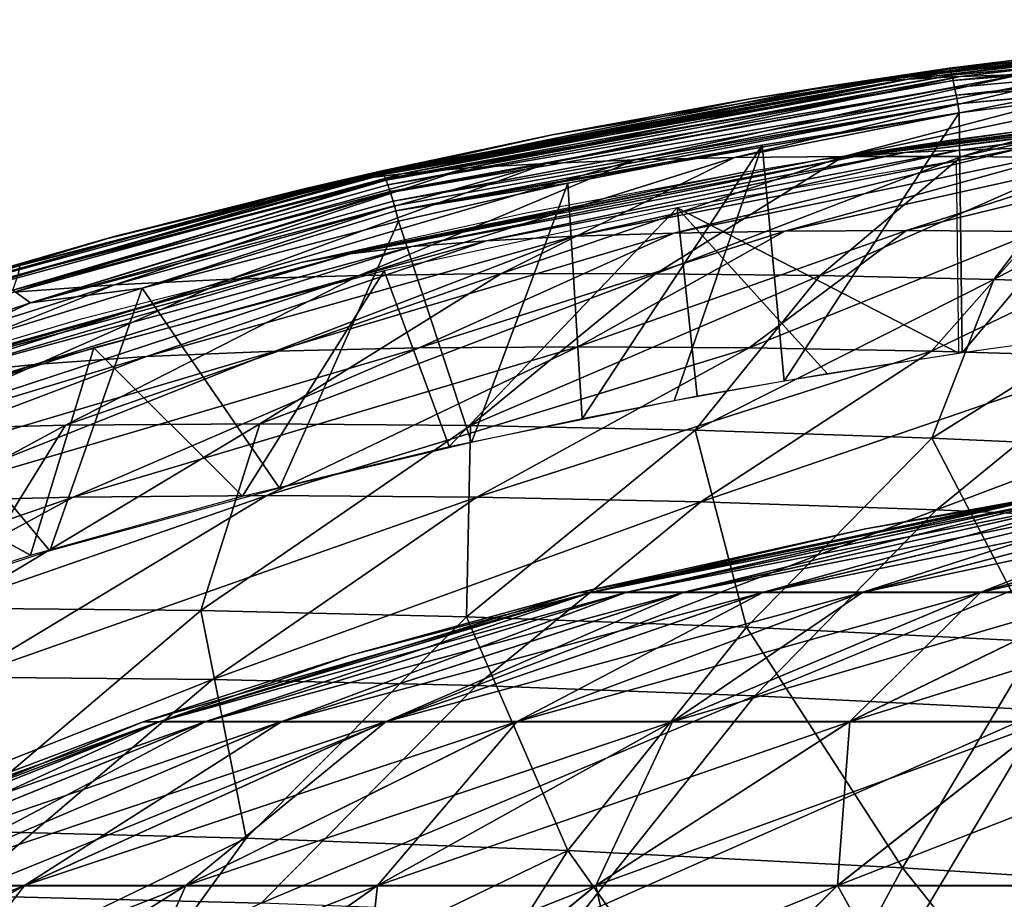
# Model space of a CAD drawing. Header units: millimetres. Extents: x -148 to 148, y -42 to 96.
# Tile 77 of 132: x -54 to -27, y 71 to 95. Entities that reach past the tile are written whole.
import ezdxf

# ---------------------------------------------------------------- set-up
doc = ezdxf.new("R2010")
doc.units = ezdxf.units.MM
doc.header["$LTSCALE"] = 127.314815
for name, color, linetype in [('126', 7, 'CONTINUOUS'), ('127', 7, 'CONTINUOUS'), ('163', 7, 'CONTINUOUS'), ('165', 7, 'CONTINUOUS'), ('185', 7, 'CONTINUOUS'), ('203', 7, 'CONTINUOUS'), ('204', 7, 'CONTINUOUS'), ('206', 7, 'CONTINUOUS'), ('218', 7, 'CONTINUOUS'), ('219', 7, 'CONTINUOUS'), ('220', 7, 'CONTINUOUS')]:
    doc.layers.add(name, color=color, linetype=linetype)

msp = doc.modelspace()

# ---------------------------------------------------------------- linework, layer by layer
at = {"layer": '126', "color": 7, "linetype": 'Continuous'}
for points in [[(-25.693, 81.893, -3.383), (-38.614, 79.261), (-30.54, 81.062), (-25.693, 81.893, -3.383)], [(-38.282, 79.262, -5.04), (-38.614, 79.261), (-25.693, 81.893, -3.383), (-38.282, 79.262, -5.04)], [(-37.297, 79.262, -9.994), (-38.282, 79.262, -5.04), (-25.032, 81.893, -6.707), (-37.297, 79.262, -9.994)], [(-25.032, 81.893, -6.707), (-38.282, 79.262, -5.04), (-25.693, 81.893, -3.383), (-25.032, 81.893, -6.707)], [(-35.673, 79.262, -14.776), (-37.297, 79.262, -9.994), (-23.942, 81.893, -9.917), (-35.673, 79.262, -14.776)], [(-23.942, 81.893, -9.917), (-37.297, 79.262, -9.994), (-25.032, 81.893, -6.707), (-23.942, 81.893, -9.917)], [(-33.439, 79.262, -19.306), (-35.673, 79.262, -14.776), (-22.443, 81.893, -12.957), (-33.439, 79.262, -19.306)], [(-22.443, 81.893, -12.957), (-35.673, 79.262, -14.776), (-23.942, 81.893, -9.917), (-22.443, 81.893, -12.957)], [(-30.633, 79.262, -23.506), (-33.439, 79.262, -19.306), (-20.56, 81.893, -15.776), (-30.633, 79.262, -23.506)], [(-20.56, 81.893, -15.776), (-33.439, 79.262, -19.306), (-22.443, 81.893, -12.957), (-20.56, 81.893, -15.776)], [(-27.303, 79.262, -27.303), (-30.633, 79.262, -23.506), (-18.325, 81.893, -18.325), (-27.303, 79.262, -27.303)], [(-18.325, 81.893, -18.325), (-30.633, 79.262, -23.506), (-20.56, 81.893, -15.776), (-18.325, 81.893, -18.325)], [(-25.916, 81.892), (-25.693, 81.893, -3.383), (-30.54, 81.062), (-25.916, 81.892)], [(-23.506, 79.262, -30.633), (-27.303, 79.262, -27.303), (-15.776, 81.893, -20.56), (-23.506, 79.262, -30.633)], [(-15.776, 81.893, -20.56), (-27.303, 79.262, -27.303), (-18.325, 81.893, -18.325), (-15.776, 81.893, -20.56)], [(-50.478, 75.612, -6.645), (-50.915, 75.612), (-38.282, 79.262, -5.04), (-50.478, 75.612, -6.645)], [(-38.282, 79.262, -5.04), (-50.915, 75.612), (-45.059, 77.491), (-38.282, 79.262, -5.04)], [(-49.178, 75.612, -13.177), (-50.478, 75.612, -6.645), (-37.297, 79.262, -9.994), (-49.178, 75.612, -13.177)], [(-37.297, 79.262, -9.994), (-50.478, 75.612, -6.645), (-38.282, 79.262, -5.04), (-37.297, 79.262, -9.994)], [(-35.673, 79.262, -14.776), (-49.178, 75.612, -13.177), (-37.297, 79.262, -9.994), (-35.673, 79.262, -14.776)], [(-47.038, 75.612, -19.484), (-49.178, 75.612, -13.177), (-35.673, 79.262, -14.776), (-47.038, 75.612, -19.484)], [(-33.439, 79.262, -19.306), (-47.038, 75.612, -19.484), (-35.673, 79.262, -14.776), (-33.439, 79.262, -19.306)], [(-44.092, 75.612, -25.457), (-47.038, 75.612, -19.484), (-33.439, 79.262, -19.306), (-44.092, 75.612, -25.457)], [(-38.614, 79.261), (-38.282, 79.262, -5.04), (-45.059, 77.491), (-38.614, 79.261)], [(-40.392, 75.612, -30.994), (-44.092, 75.612, -25.457), (-30.633, 79.262, -23.506), (-40.392, 75.612, -30.994)], [(-30.633, 79.262, -23.506), (-44.092, 75.612, -25.457), (-33.439, 79.262, -19.306), (-30.633, 79.262, -23.506)], [(-36.001, 75.612, -36.001), (-40.392, 75.612, -30.994), (-27.303, 79.262, -27.303), (-36.001, 75.612, -36.001)], [(-27.303, 79.262, -27.303), (-40.392, 75.612, -30.994), (-30.633, 79.262, -23.506), (-27.303, 79.262, -27.303)], [(-30.994, 75.612, -40.392), (-36.001, 75.612, -36.001), (-23.506, 79.262, -30.633), (-30.994, 75.612, -40.392)], [(-23.506, 79.262, -30.633), (-36.001, 75.612, -36.001), (-27.303, 79.262, -27.303), (-23.506, 79.262, -30.633)], [(-25.457, 75.612, -44.092), (-30.994, 75.612, -40.392), (-19.306, 79.262, -33.439), (-25.457, 75.612, -44.092)], [(-19.306, 79.262, -33.439), (-30.994, 75.612, -40.392), (-23.506, 79.262, -30.633), (-19.306, 79.262, -33.439)], [(-62.154, 70.984, -8.183), (-62.693, 70.983), (-50.478, 75.612, -6.645), (-62.154, 70.984, -8.183)], [(-50.478, 75.612, -6.645), (-62.693, 70.983), (-58.736, 72.672), (-50.478, 75.612, -6.645)], [(-60.555, 70.984, -16.226), (-62.154, 70.984, -8.183), (-49.178, 75.612, -13.177), (-60.555, 70.984, -16.226)], [(-49.178, 75.612, -13.177), (-62.154, 70.984, -8.183), (-50.478, 75.612, -6.645), (-49.178, 75.612, -13.177)], [(-57.919, 70.984, -23.991), (-60.555, 70.984, -16.226), (-47.038, 75.612, -19.484), (-57.919, 70.984, -23.991)], [(-47.038, 75.612, -19.484), (-60.555, 70.984, -16.226), (-49.178, 75.612, -13.177), (-47.038, 75.612, -19.484)], [(-50.915, 75.612), (-50.478, 75.612, -6.645), (-58.736, 72.672), (-50.915, 75.612)], [(-54.292, 70.984, -31.345), (-57.919, 70.984, -23.991), (-44.092, 75.612, -25.457), (-54.292, 70.984, -31.345)], [(-44.092, 75.612, -25.457), (-57.919, 70.984, -23.991), (-47.038, 75.612, -19.484), (-44.092, 75.612, -25.457)], [(-49.736, 70.984, -38.164), (-54.292, 70.984, -31.345), (-40.392, 75.612, -30.994), (-49.736, 70.984, -38.164)], [(-40.392, 75.612, -30.994), (-54.292, 70.984, -31.345), (-44.092, 75.612, -25.457), (-40.392, 75.612, -30.994)], [(-44.329, 70.984, -44.329), (-49.736, 70.984, -38.164), (-36.001, 75.612, -36.001), (-44.329, 70.984, -44.329)], [(-36.001, 75.612, -36.001), (-49.736, 70.984, -38.164), (-40.392, 75.612, -30.994), (-36.001, 75.612, -36.001)], [(-38.164, 70.984, -49.736), (-44.329, 70.984, -44.329), (-30.994, 75.612, -40.392), (-38.164, 70.984, -49.736)], [(-30.994, 75.612, -40.392), (-44.329, 70.984, -44.329), (-36.001, 75.612, -36.001), (-30.994, 75.612, -40.392)], [(-31.345, 70.984, -54.292), (-38.164, 70.984, -49.736), (-25.457, 75.612, -44.092), (-31.345, 70.984, -54.292)], [(-25.457, 75.612, -44.092), (-38.164, 70.984, -49.736), (-30.994, 75.612, -40.392), (-25.457, 75.612, -44.092)], [(-23.991, 70.984, -57.919), (-31.345, 70.984, -54.292), (-19.484, 75.612, -47.038), (-23.991, 70.984, -57.919)], [(-19.484, 75.612, -47.038), (-31.345, 70.984, -54.292), (-25.457, 75.612, -44.092), (-19.484, 75.612, -47.038)], [(-63.936, 65.425, -36.914), (-68.208, 65.425, -28.253), (-54.292, 70.984, -31.345), (-63.936, 65.425, -36.914)], [(-54.292, 70.984, -31.345), (-68.208, 65.425, -28.253), (-57.919, 70.984, -23.991), (-54.292, 70.984, -31.345)], [(-58.571, 65.425, -44.943), (-63.936, 65.425, -36.914), (-49.736, 70.984, -38.164), (-58.571, 65.425, -44.943)], [(-49.736, 70.984, -38.164), (-63.936, 65.425, -36.914), (-54.292, 70.984, -31.345), (-49.736, 70.984, -38.164)], [(-52.204, 65.425, -52.204), (-58.571, 65.425, -44.943), (-44.329, 70.984, -44.329), (-52.204, 65.425, -52.204)], [(-44.329, 70.984, -44.329), (-58.571, 65.425, -44.943), (-49.736, 70.984, -38.164), (-44.329, 70.984, -44.329)], [(-44.943, 65.425, -58.571), (-52.204, 65.425, -52.204), (-38.164, 70.984, -49.736), (-44.943, 65.425, -58.571)], [(-38.164, 70.984, -49.736), (-52.204, 65.425, -52.204), (-44.329, 70.984, -44.329), (-38.164, 70.984, -49.736)], [(-36.914, 65.425, -63.936), (-44.943, 65.425, -58.571), (-31.345, 70.984, -54.292), (-36.914, 65.425, -63.936)], [(-31.345, 70.984, -54.292), (-44.943, 65.425, -58.571), (-38.164, 70.984, -49.736), (-31.345, 70.984, -54.292)], [(-28.253, 65.425, -68.208), (-36.914, 65.425, -63.936), (-23.991, 70.984, -57.919), (-28.253, 65.425, -68.208)], [(-23.991, 70.984, -57.919), (-36.914, 65.425, -63.936), (-31.345, 70.984, -54.292), (-23.991, 70.984, -57.919)], [(-16.226, 70.984, -60.555), (-28.253, 65.425, -68.208), (-23.991, 70.984, -57.919), (-16.226, 70.984, -60.555)], [(-19.108, 65.425, -71.312), (-28.253, 65.425, -68.208), (-16.226, 70.984, -60.555), (-19.108, 65.425, -71.312)]]:
    msp.add_3dface(points, dxfattribs=at)
at = {"layer": '127', "color": 7, "linetype": 'Continuous'}
for points in [[(-38.258, 79.268, 5.037), (-37.273, 79.268, 9.987), (-25.679, 81.895, 3.381), (-38.258, 79.268, 5.037)], [(-25.916, 81.892), (-38.258, 79.268, 5.037), (-25.679, 81.895, 3.381), (-25.916, 81.892)], [(-25.916, 81.892), (-30.54, 81.062), (-38.258, 79.268, 5.037), (-25.916, 81.892)], [(-37.273, 79.268, 9.987), (-35.651, 79.268, 14.767), (-25.018, 81.895, 6.704), (-37.273, 79.268, 9.987)], [(-25.679, 81.895, 3.381), (-37.273, 79.268, 9.987), (-25.018, 81.895, 6.704), (-25.679, 81.895, 3.381)], [(-25.018, 81.895, 6.704), (-35.651, 79.268, 14.767), (-23.929, 81.895, 9.912), (-25.018, 81.895, 6.704)], [(-35.651, 79.268, 14.767), (-33.418, 79.268, 19.294), (-23.929, 81.895, 9.912), (-35.651, 79.268, 14.767)], [(-33.418, 79.268, 19.294), (-30.614, 79.268, 23.491), (-22.431, 81.895, 12.95), (-33.418, 79.268, 19.294)], [(-23.929, 81.895, 9.912), (-33.418, 79.268, 19.294), (-22.431, 81.895, 12.95), (-23.929, 81.895, 9.912)], [(-30.614, 79.268, 23.491), (-27.286, 79.268, 27.286), (-20.548, 81.895, 15.767), (-30.614, 79.268, 23.491)], [(-22.431, 81.895, 12.95), (-30.614, 79.268, 23.491), (-20.548, 81.895, 15.767), (-22.431, 81.895, 12.95)], [(-27.286, 79.268, 27.286), (-23.491, 79.268, 30.614), (-18.315, 81.895, 18.315), (-27.286, 79.268, 27.286)], [(-20.548, 81.895, 15.767), (-27.286, 79.268, 27.286), (-18.315, 81.895, 18.315), (-20.548, 81.895, 15.767)], [(-30.54, 81.062), (-38.614, 79.261), (-38.258, 79.268, 5.037), (-30.54, 81.062)], [(-50.448, 75.623, 6.642), (-49.15, 75.623, 13.17), (-38.258, 79.268, 5.037), (-50.448, 75.623, 6.642)], [(-38.614, 79.261), (-50.448, 75.623, 6.642), (-38.258, 79.268, 5.037), (-38.614, 79.261)], [(-38.614, 79.261), (-45.059, 77.491), (-50.448, 75.623, 6.642), (-38.614, 79.261)], [(-49.15, 75.623, 13.17), (-47.01, 75.623, 19.472), (-37.273, 79.268, 9.987), (-49.15, 75.623, 13.17)], [(-38.258, 79.268, 5.037), (-49.15, 75.623, 13.17), (-37.273, 79.268, 9.987), (-38.258, 79.268, 5.037)], [(-37.273, 79.268, 9.987), (-47.01, 75.623, 19.472), (-35.651, 79.268, 14.767), (-37.273, 79.268, 9.987)], [(-47.01, 75.623, 19.472), (-44.066, 75.623, 25.442), (-35.651, 79.268, 14.767), (-47.01, 75.623, 19.472)], [(-35.651, 79.268, 14.767), (-44.066, 75.623, 25.442), (-33.418, 79.268, 19.294), (-35.651, 79.268, 14.767)], [(-44.066, 75.623, 25.442), (-40.368, 75.623, 30.976), (-33.418, 79.268, 19.294), (-44.066, 75.623, 25.442)], [(-33.418, 79.268, 19.294), (-40.368, 75.623, 30.976), (-30.614, 79.268, 23.491), (-33.418, 79.268, 19.294)], [(-40.368, 75.623, 30.976), (-35.98, 75.623, 35.98), (-30.614, 79.268, 23.491), (-40.368, 75.623, 30.976)], [(-30.614, 79.268, 23.491), (-35.98, 75.623, 35.98), (-27.286, 79.268, 27.286), (-30.614, 79.268, 23.491)], [(-35.98, 75.623, 35.98), (-30.976, 75.623, 40.368), (-27.286, 79.268, 27.286), (-35.98, 75.623, 35.98)], [(-30.976, 75.623, 40.368), (-25.442, 75.623, 44.066), (-23.491, 79.268, 30.614), (-30.976, 75.623, 40.368)], [(-27.286, 79.268, 27.286), (-30.976, 75.623, 40.368), (-23.491, 79.268, 30.614), (-27.286, 79.268, 27.286)], [(-45.059, 77.491), (-50.915, 75.612), (-50.448, 75.623, 6.642), (-45.059, 77.491)], [(-62.126, 70.997, 8.179), (-60.527, 70.997, 16.218), (-50.448, 75.623, 6.642), (-62.126, 70.997, 8.179)], [(-50.915, 75.612), (-62.126, 70.997, 8.179), (-50.448, 75.623, 6.642), (-50.915, 75.612)], [(-50.915, 75.612), (-58.736, 72.672), (-62.126, 70.997, 8.179), (-50.915, 75.612)], [(-50.448, 75.623, 6.642), (-60.527, 70.997, 16.218), (-49.15, 75.623, 13.17), (-50.448, 75.623, 6.642)], [(-60.527, 70.997, 16.218), (-57.892, 70.997, 23.98), (-49.15, 75.623, 13.17), (-60.527, 70.997, 16.218)], [(-49.15, 75.623, 13.17), (-57.892, 70.997, 23.98), (-47.01, 75.623, 19.472), (-49.15, 75.623, 13.17)], [(-57.892, 70.997, 23.98), (-54.267, 70.997, 31.331), (-47.01, 75.623, 19.472), (-57.892, 70.997, 23.98)], [(-47.01, 75.623, 19.472), (-54.267, 70.997, 31.331), (-44.066, 75.623, 25.442), (-47.01, 75.623, 19.472)], [(-54.267, 70.997, 31.331), (-49.713, 70.997, 38.146), (-44.066, 75.623, 25.442), (-54.267, 70.997, 31.331)], [(-44.066, 75.623, 25.442), (-49.713, 70.997, 38.146), (-40.368, 75.623, 30.976), (-44.066, 75.623, 25.442)], [(-49.713, 70.997, 38.146), (-44.309, 70.997, 44.309), (-40.368, 75.623, 30.976), (-49.713, 70.997, 38.146)], [(-40.368, 75.623, 30.976), (-44.309, 70.997, 44.309), (-35.98, 75.623, 35.98), (-40.368, 75.623, 30.976)], [(-44.309, 70.997, 44.309), (-38.146, 70.997, 49.713), (-35.98, 75.623, 35.98), (-44.309, 70.997, 44.309)], [(-35.98, 75.623, 35.98), (-38.146, 70.997, 49.713), (-30.976, 75.623, 40.368), (-35.98, 75.623, 35.98)], [(-38.146, 70.997, 49.713), (-31.331, 70.997, 54.267), (-30.976, 75.623, 40.368), (-38.146, 70.997, 49.713)], [(-30.976, 75.623, 40.368), (-31.331, 70.997, 54.267), (-25.442, 75.623, 44.066), (-30.976, 75.623, 40.368)], [(-31.331, 70.997, 54.267), (-23.98, 70.997, 57.892), (-25.442, 75.623, 44.066), (-31.331, 70.997, 54.267)], [(-57.892, 70.997, 23.98), (-63.917, 65.437, 36.903), (-54.267, 70.997, 31.331), (-57.892, 70.997, 23.98)], [(-63.917, 65.437, 36.903), (-58.554, 65.437, 44.93), (-54.267, 70.997, 31.331), (-63.917, 65.437, 36.903)], [(-58.554, 65.437, 44.93), (-52.188, 65.437, 52.188), (-49.713, 70.997, 38.146), (-58.554, 65.437, 44.93)], [(-54.267, 70.997, 31.331), (-58.554, 65.437, 44.93), (-49.713, 70.997, 38.146), (-54.267, 70.997, 31.331)], [(-49.713, 70.997, 38.146), (-52.188, 65.437, 52.188), (-44.309, 70.997, 44.309), (-49.713, 70.997, 38.146)], [(-52.188, 65.437, 52.188), (-44.93, 65.437, 58.554), (-44.309, 70.997, 44.309), (-52.188, 65.437, 52.188)], [(-44.309, 70.997, 44.309), (-44.93, 65.437, 58.554), (-38.146, 70.997, 49.713), (-44.309, 70.997, 44.309)], [(-44.93, 65.437, 58.554), (-36.903, 65.437, 63.917), (-38.146, 70.997, 49.713), (-44.93, 65.437, 58.554)], [(-38.146, 70.997, 49.713), (-36.903, 65.437, 63.917), (-31.331, 70.997, 54.267), (-38.146, 70.997, 49.713)], [(-36.903, 65.437, 63.917), (-28.244, 65.437, 68.187), (-31.331, 70.997, 54.267), (-36.903, 65.437, 63.917)], [(-31.331, 70.997, 54.267), (-28.244, 65.437, 68.187), (-23.98, 70.997, 57.892), (-31.331, 70.997, 54.267)], [(-28.244, 65.437, 68.187), (-19.102, 65.437, 71.29), (-23.98, 70.997, 57.892), (-28.244, 65.437, 68.187)]]:
    msp.add_3dface(points, dxfattribs=at)
at = {"layer": '163', "color": 40, "linetype": 'Continuous', "true_color": 0xfaa000}
for points in [[(-16.474, 95.327, 1.888), (-30.576, 93.656, 3.898), (-15.811, 95.355, 3.391), (-16.474, 95.327, 1.888)], [(-30.576, 93.656, 3.898), (-29.336, 93.747, 6.673), (-15.811, 95.355, 3.391), (-30.576, 93.656, 3.898)], [(-16.506, 95.325, 1.886), (-30.576, 93.656, 3.898), (-16.474, 95.327, 1.888), (-16.506, 95.325, 1.886)], [(-18.25, 95.177, 1.819), (-30.576, 93.656, 3.898), (-16.506, 95.325, 1.886), (-18.25, 95.177, 1.819)], [(-15.811, 95.355, 3.391), (-29.336, 93.747, 6.673), (-15.019, 95.377, 4.864), (-15.811, 95.355, 3.391)], [(-29.336, 93.747, 6.673), (-27.856, 93.82, 9.391), (-15.019, 95.377, 4.864), (-29.336, 93.747, 6.673)], [(-15.019, 95.377, 4.864), (-27.856, 93.82, 9.391), (-14.102, 95.394, 6.294), (-15.019, 95.377, 4.864)], [(-27.856, 93.82, 9.391), (-26.146, 93.876, 12.027), (-14.102, 95.394, 6.294), (-27.856, 93.82, 9.391)], [(-21.894, 94.821, 1.655), (-30.576, 93.656, 3.898), (-18.25, 95.177, 1.819), (-21.894, 94.821, 1.655)], [(-28.179, 94.049, 1.302), (-30.576, 93.656, 3.898), (-21.894, 94.821, 1.655), (-28.179, 94.049, 1.302)], [(-34.231, 91.529, 22.578), (-24.216, 93.915, 14.559), (-37.033, 91.465, 19.096), (-34.231, 91.529, 22.578)], [(-24.216, 93.915, 14.559), (-26.146, 93.876, 12.027), (-37.033, 91.465, 19.096), (-24.216, 93.915, 14.559)], [(-22.082, 93.937, 16.964), (-24.216, 93.915, 14.559), (-34.231, 91.529, 22.578), (-22.082, 93.937, 16.964)], [(-31.156, 91.561, 25.878), (-22.082, 93.937, 16.964), (-34.231, 91.529, 22.578), (-31.156, 91.561, 25.878)], [(-31.577, 93.548, 1.074), (-30.576, 93.656, 3.898), (-28.179, 94.049, 1.302), (-31.577, 93.548, 1.074)], [(-19.759, 93.942, 19.223), (-22.082, 93.937, 16.964), (-31.156, 91.561, 25.878), (-19.759, 93.942, 19.223)], [(-27.832, 91.56, 28.971), (-19.759, 93.942, 19.223), (-31.156, 91.561, 25.878), (-27.832, 91.56, 28.971)], [(-17.266, 93.93, 21.318), (-19.759, 93.942, 19.223), (-27.832, 91.56, 28.971), (-17.266, 93.93, 21.318)], [(-24.284, 91.527, 31.831), (-17.266, 93.93, 21.318), (-27.832, 91.56, 28.971), (-24.284, 91.527, 31.831)], [(-43.623, 91.076, 7.85), (-30.576, 93.656, 3.898), (-45.168, 90.881, 3.938), (-43.623, 91.076, 7.85)], [(-30.576, 93.656, 3.898), (-31.577, 93.548, 1.074), (-45.168, 90.881, 3.938), (-30.576, 93.656, 3.898)], [(-41.744, 91.238, 11.701), (-29.336, 93.747, 6.673), (-43.623, 91.076, 7.85), (-41.744, 91.238, 11.701)], [(-29.336, 93.747, 6.673), (-30.576, 93.656, 3.898), (-43.623, 91.076, 7.85), (-29.336, 93.747, 6.673)], [(-27.856, 93.82, 9.391), (-29.336, 93.747, 6.673), (-41.744, 91.238, 11.701), (-27.856, 93.82, 9.391)], [(-39.543, 91.368, 15.46), (-27.856, 93.82, 9.391), (-41.744, 91.238, 11.701), (-39.543, 91.368, 15.46)], [(-26.146, 93.876, 12.027), (-27.856, 93.82, 9.391), (-39.543, 91.368, 15.46), (-26.146, 93.876, 12.027)], [(-37.033, 91.465, 19.096), (-26.146, 93.876, 12.027), (-39.543, 91.368, 15.46), (-37.033, 91.465, 19.096)], [(-31.577, 93.548, 1.074), (-33.806, 93.187, 0.911), (-45.168, 90.881, 3.938), (-31.577, 93.548, 1.074)], [(-33.806, 93.187, 0.911), (-39.375, 92.17, 0.454), (-45.168, 90.881, 3.938), (-33.806, 93.187, 0.911)], [(-39.375, 92.17, 0.454), (-44.221, 91.149, 0), (-45.168, 90.881, 3.938), (-39.375, 92.17, 0.454)], [(-44.823, 88.207, 29.594), (-37.033, 91.465, 19.096), (-48.471, 88.101, 25.03), (-44.823, 88.207, 29.594)], [(-37.033, 91.465, 19.096), (-39.543, 91.368, 15.46), (-48.471, 88.101, 25.03), (-37.033, 91.465, 19.096)], [(-40.809, 88.258, 33.917), (-34.231, 91.529, 22.578), (-44.823, 88.207, 29.594), (-40.809, 88.258, 33.917)], [(-34.231, 91.529, 22.578), (-37.033, 91.465, 19.096), (-44.823, 88.207, 29.594), (-34.231, 91.529, 22.578)], [(-36.463, 88.256, 37.962), (-31.156, 91.561, 25.878), (-40.809, 88.258, 33.917), (-36.463, 88.256, 37.962)], [(-31.156, 91.561, 25.878), (-34.231, 91.529, 22.578), (-40.809, 88.258, 33.917), (-31.156, 91.561, 25.878)], [(-27.832, 91.56, 28.971), (-31.156, 91.561, 25.878), (-36.463, 88.256, 37.962), (-27.832, 91.56, 28.971)], [(-31.818, 88.201, 41.696), (-27.832, 91.56, 28.971), (-36.463, 88.256, 37.962), (-31.818, 88.201, 41.696)], [(-24.284, 91.527, 31.831), (-27.832, 91.56, 28.971), (-31.818, 88.201, 41.696), (-24.284, 91.527, 31.831)], [(-26.914, 88.092, 45.09), (-24.284, 91.527, 31.831), (-31.818, 88.201, 41.696), (-26.914, 88.092, 45.09)], [(-20.54, 91.461, 34.438), (-24.284, 91.527, 31.831), (-26.914, 88.092, 45.09), (-20.54, 91.461, 34.438)], [(-21.79, 87.931, 48.118), (-20.54, 91.461, 34.438), (-26.914, 88.092, 45.09), (-21.79, 87.931, 48.118)], [(-51.727, 87.943, 20.263), (-41.744, 91.238, 11.701), (-54.568, 87.73, 15.333), (-51.727, 87.943, 20.263)], [(-41.744, 91.238, 11.701), (-43.623, 91.076, 7.85), (-54.568, 87.73, 15.333), (-41.744, 91.238, 11.701)], [(-48.471, 88.101, 25.03), (-39.543, 91.368, 15.46), (-51.727, 87.943, 20.263), (-48.471, 88.101, 25.03)], [(-39.543, 91.368, 15.46), (-41.744, 91.238, 11.701), (-51.727, 87.943, 20.263), (-39.543, 91.368, 15.46)], [(-45.168, 90.881, 3.938), (-44.221, 91.149, 0), (-46.374, 90.653, 0), (-45.168, 90.881, 3.938)], [(-56.973, 87.463, 10.283), (-45.168, 90.881, 3.938), (-58.929, 87.141, 5.157), (-56.973, 87.463, 10.283)], [(-45.168, 90.881, 3.938), (-46.374, 90.653, 0), (-58.929, 87.141, 5.157), (-45.168, 90.881, 3.938)], [(-54.568, 87.73, 15.333), (-43.623, 91.076, 7.85), (-56.973, 87.463, 10.283), (-54.568, 87.73, 15.333)], [(-43.623, 91.076, 7.85), (-45.168, 90.881, 3.938), (-56.973, 87.463, 10.283), (-43.623, 91.076, 7.85)], [(-46.374, 90.653, 0), (-51.702, 89.315, 0), (-58.929, 87.141, 5.157), (-46.374, 90.653, 0)], [(-58.929, 87.141, 5.157), (-51.702, 89.315, 0), (-58.981, 87.22, 0), (-58.929, 87.141, 5.157)], [(-58.085, 83.854, 32.883), (-48.471, 88.101, 25.03), (-62.505, 83.638, 26.667), (-58.085, 83.854, 32.883)], [(-48.471, 88.101, 25.03), (-51.727, 87.943, 20.263), (-62.505, 83.638, 26.667), (-48.471, 88.101, 25.03)], [(-53.109, 83.982, 38.786), (-44.823, 88.207, 29.594), (-58.085, 83.854, 32.883), (-53.109, 83.982, 38.786)], [(-44.823, 88.207, 29.594), (-48.471, 88.101, 25.03), (-58.085, 83.854, 32.883), (-44.823, 88.207, 29.594)], [(-47.624, 84.022, 44.319), (-40.809, 88.258, 33.917), (-53.109, 83.982, 38.786), (-47.624, 84.022, 44.319)], [(-40.809, 88.258, 33.917), (-44.823, 88.207, 29.594), (-53.109, 83.982, 38.786), (-40.809, 88.258, 33.917)], [(-36.463, 88.256, 37.962), (-40.809, 88.258, 33.917), (-47.624, 84.022, 44.319), (-36.463, 88.256, 37.962)], [(-41.681, 83.974, 49.425), (-36.463, 88.256, 37.962), (-47.624, 84.022, 44.319), (-41.681, 83.974, 49.425)], [(-31.818, 88.201, 41.696), (-36.463, 88.256, 37.962), (-41.681, 83.974, 49.425), (-31.818, 88.201, 41.696)], [(-35.34, 83.838, 54.054), (-31.818, 88.201, 41.696), (-41.681, 83.974, 49.425), (-35.34, 83.838, 54.054)], [(-26.914, 88.092, 45.09), (-31.818, 88.201, 41.696), (-35.34, 83.838, 54.054), (-26.914, 88.092, 45.09)], [(-28.664, 83.616, 58.162), (-26.914, 88.092, 45.09), (-35.34, 83.838, 54.054), (-28.664, 83.616, 58.162)], [(-21.79, 87.931, 48.118), (-26.914, 88.092, 45.09), (-28.664, 83.616, 58.162), (-21.79, 87.931, 48.118)], [(-62.505, 83.638, 26.667), (-51.727, 87.943, 20.263), (-66.327, 83.332, 20.204), (-62.505, 83.638, 26.667)], [(-51.727, 87.943, 20.263), (-54.568, 87.73, 15.333), (-66.327, 83.332, 20.204), (-51.727, 87.943, 20.263)], [(-21.72, 83.306, 61.712), (-21.79, 87.931, 48.118), (-28.664, 83.616, 58.162), (-21.72, 83.306, 61.712)], [(-56.309, 78.817, 52.422), (-53.109, 83.982, 38.786), (-62.769, 78.767, 45.889), (-56.309, 78.817, 52.422)], [(-53.109, 83.982, 38.786), (-58.085, 83.854, 32.883), (-62.769, 78.767, 45.889), (-53.109, 83.982, 38.786)], [(-47.624, 84.022, 44.319), (-53.109, 83.982, 38.786), (-56.309, 78.817, 52.422), (-47.624, 84.022, 44.319)], [(-49.294, 78.752, 58.436), (-47.624, 84.022, 44.319), (-56.309, 78.817, 52.422), (-49.294, 78.752, 58.436)], [(-41.681, 83.974, 49.425), (-47.624, 84.022, 44.319), (-49.294, 78.752, 58.436), (-41.681, 83.974, 49.425)], [(-41.798, 78.574, 63.87), (-41.681, 83.974, 49.425), (-49.294, 78.752, 58.436), (-41.798, 78.574, 63.87)], [(-35.34, 83.838, 54.054), (-41.681, 83.974, 49.425), (-41.798, 78.574, 63.87), (-35.34, 83.838, 54.054)], [(-33.899, 78.284, 68.666), (-35.34, 83.838, 54.054), (-41.798, 78.574, 63.87), (-33.899, 78.284, 68.666)], [(-28.664, 83.616, 58.162), (-35.34, 83.838, 54.054), (-33.899, 78.284, 68.666), (-28.664, 83.616, 58.162)], [(-25.681, 77.881, 72.777), (-28.664, 83.616, 58.162), (-33.899, 78.284, 68.666), (-25.681, 77.881, 72.777)], [(-21.72, 83.306, 61.712), (-28.664, 83.616, 58.162), (-25.681, 77.881, 72.777), (-21.72, 83.306, 61.712)], [(-56.621, 72.546, 67.093), (-49.294, 78.752, 58.436), (-56.309, 78.817, 52.422), (-56.621, 72.546, 67.093)], [(-56.621, 72.546, 67.093), (-48.016, 72.33, 73.28), (-49.294, 78.752, 58.436), (-56.621, 72.546, 67.093)], [(-48.016, 72.33, 73.28), (-41.798, 78.574, 63.87), (-49.294, 78.752, 58.436), (-48.016, 72.33, 73.28)], [(-48.016, 72.33, 73.28), (-38.939, 71.98, 78.709), (-41.798, 78.574, 63.87), (-48.016, 72.33, 73.28)], [(-38.939, 71.98, 78.709), (-33.899, 78.284, 68.666), (-41.798, 78.574, 63.87), (-38.939, 71.98, 78.709)], [(-38.939, 71.98, 78.709), (-29.492, 71.496, 83.32), (-33.899, 78.284, 68.666), (-38.939, 71.98, 78.709)], [(-29.492, 71.496, 83.32), (-25.681, 77.881, 72.777), (-33.899, 78.284, 68.666), (-29.492, 71.496, 83.32)], [(-29.492, 71.496, 83.32), (-19.78, 70.879, 87.062), (-25.681, 77.881, 72.777), (-29.492, 71.496, 83.32)], [(-48.016, 72.33, 73.28), (-56.621, 72.546, 67.093), (-62.496, 65.337, 76.132), (-48.016, 72.33, 73.28)], [(-53.251, 65.092, 82.606), (-48.016, 72.33, 73.28), (-62.496, 65.337, 76.132), (-53.251, 65.092, 82.606)], [(-38.939, 71.98, 78.709), (-48.016, 72.33, 73.28), (-53.251, 65.092, 82.606), (-38.939, 71.98, 78.709)], [(-43.524, 64.712, 88.277), (-38.939, 71.98, 78.709), (-53.251, 65.092, 82.606), (-43.524, 64.712, 88.277)], [(-33.419, 64.197, 93.082), (-38.939, 71.98, 78.709), (-43.524, 64.712, 88.277), (-33.419, 64.197, 93.082)], [(-29.492, 71.496, 83.32), (-38.939, 71.98, 78.709), (-33.419, 64.197, 93.082), (-29.492, 71.496, 83.32)], [(-23.144, 63.557, 96.935), (-29.492, 71.496, 83.32), (-33.419, 64.197, 93.082), (-23.144, 63.557, 96.935)], [(-19.78, 70.879, 87.062), (-29.492, 71.496, 83.32), (-23.144, 63.557, 96.935), (-19.78, 70.879, 87.062)]]:
    msp.add_3dface(points, dxfattribs=at)
at = {"layer": '165', "color": 40, "linetype": 'Continuous', "true_color": 0xfaa000}
for points in [[(-46.374, 90.653, 0), (-44.221, 91.149, 0), (-52.099, 89.206, -0.85), (-46.374, 90.653, 0)], [(-51.702, 89.315, 0), (-46.374, 90.653, 0), (-52.099, 89.206, -0.85), (-51.702, 89.315, 0)], [(-59.732, 86.974, -1.805), (-58.981, 87.22, 0), (-52.099, 89.206, -0.85), (-59.732, 86.974, -1.805)], [(-58.981, 87.22, 0), (-51.702, 89.315, 0), (-52.099, 89.206, -0.85), (-58.981, 87.22, 0)]]:
    msp.add_3dface(points, dxfattribs=at)
at = {"layer": '185', "color": 40, "linetype": 'Continuous', "true_color": 0xfaa000}
for points in [[(-16.879, 93.272, 2.861), (-30.729, 91.583, 4.824), (-17.605, 93.211, 2.832), (-16.879, 93.272, 2.861)], [(-29.427, 91.67, 7.559), (-30.729, 91.583, 4.824), (-16.879, 93.272, 2.861), (-29.427, 91.67, 7.559)], [(-17.605, 93.211, 2.832), (-30.729, 91.583, 4.824), (-21.094, 92.88, 2.677), (-17.605, 93.211, 2.832)], [(-16.139, 93.298, 4.363), (-29.427, 91.67, 7.559), (-16.879, 93.272, 2.861), (-16.139, 93.298, 4.363)], [(-27.895, 91.74, 10.233), (-29.427, 91.67, 7.559), (-16.139, 93.298, 4.363), (-27.895, 91.74, 10.233)], [(-26.142, 91.793, 12.823), (-27.895, 91.74, 10.233), (-15.282, 93.319, 5.816), (-26.142, 91.793, 12.823)], [(-15.282, 93.319, 5.816), (-27.895, 91.74, 10.233), (-16.139, 93.298, 4.363), (-15.282, 93.319, 5.816)], [(-30.729, 91.583, 4.824), (-31.8, 91.478, 2.027), (-21.094, 92.88, 2.677), (-30.729, 91.583, 4.824)], [(-21.094, 92.88, 2.677), (-31.8, 91.478, 2.027), (-25.525, 92.371, 2.44), (-21.094, 92.88, 2.677)], [(-25.525, 92.371, 2.44), (-31.8, 91.478, 2.027), (-28.108, 92.028, 2.281), (-25.525, 92.371, 2.44)], [(-38.757, 89.313, 17.041), (-41.229, 89.186, 13.092), (-27.895, 91.74, 10.233), (-38.757, 89.313, 17.041)], [(-27.895, 91.74, 10.233), (-41.229, 89.186, 13.092), (-29.427, 91.67, 7.559), (-27.895, 91.74, 10.233)], [(-35.944, 89.402, 20.838), (-38.757, 89.313, 17.041), (-26.142, 91.793, 12.823), (-35.944, 89.402, 20.838)], [(-26.142, 91.793, 12.823), (-38.757, 89.313, 17.041), (-27.895, 91.74, 10.233), (-26.142, 91.793, 12.823)], [(-32.811, 89.455, 24.448), (-35.944, 89.402, 20.838), (-24.178, 91.83, 15.308), (-32.811, 89.455, 24.448)], [(-24.178, 91.83, 15.308), (-35.944, 89.402, 20.838), (-26.142, 91.793, 12.823), (-24.178, 91.83, 15.308)], [(-29.383, 89.47, 27.838), (-32.811, 89.455, 24.448), (-22.019, 91.849, 17.666), (-29.383, 89.47, 27.838)], [(-22.019, 91.849, 17.666), (-32.811, 89.455, 24.448), (-24.178, 91.83, 15.308), (-22.019, 91.849, 17.666)], [(-25.692, 89.449, 30.977), (-29.383, 89.47, 27.838), (-19.68, 91.851, 19.88), (-25.692, 89.449, 30.977)], [(-19.68, 91.851, 19.88), (-29.383, 89.47, 27.838), (-22.019, 91.849, 17.666), (-19.68, 91.851, 19.88)], [(-45.079, 88.82, 4.888), (-46.435, 88.581, 0.711), (-31.8, 91.478, 2.027), (-45.079, 88.82, 4.888)], [(-31.8, 91.478, 2.027), (-46.435, 88.581, 0.711), (-34.022, 91.113, 1.859), (-31.8, 91.478, 2.027)], [(-43.341, 89.021, 9.028), (-45.079, 88.82, 4.888), (-30.729, 91.583, 4.824), (-43.341, 89.021, 9.028)], [(-30.729, 91.583, 4.824), (-45.079, 88.82, 4.888), (-31.8, 91.478, 2.027), (-30.729, 91.583, 4.824)], [(-41.229, 89.186, 13.092), (-43.341, 89.021, 9.028), (-29.427, 91.67, 7.559), (-41.229, 89.186, 13.092)], [(-29.427, 91.67, 7.559), (-43.341, 89.021, 9.028), (-30.729, 91.583, 4.824), (-29.427, 91.67, 7.559)], [(-34.022, 91.113, 1.859), (-46.435, 88.581, 0.711), (-40.162, 89.966, 1.335), (-34.022, 91.113, 1.859)], [(-32.811, 89.455, 24.448), (-43.131, 86.162, 31.41), (-35.944, 89.402, 20.838), (-32.811, 89.455, 24.448)], [(-38.659, 86.192, 35.903), (-43.131, 86.162, 31.41), (-32.811, 89.455, 24.448), (-38.659, 86.192, 35.903)], [(-29.383, 89.47, 27.838), (-38.659, 86.192, 35.903), (-32.811, 89.455, 24.448), (-29.383, 89.47, 27.838)], [(-33.825, 86.16, 40.058), (-38.659, 86.192, 35.903), (-29.383, 89.47, 27.838), (-33.825, 86.16, 40.058)], [(-25.692, 89.449, 30.977), (-33.825, 86.16, 40.058), (-29.383, 89.47, 27.838), (-25.692, 89.449, 30.977)], [(-50.825, 85.915, 21.587), (-53.98, 85.698, 16.354), (-41.229, 89.186, 13.092), (-50.825, 85.915, 21.587)], [(-41.229, 89.186, 13.092), (-53.98, 85.698, 16.354), (-43.341, 89.021, 9.028), (-41.229, 89.186, 13.092)], [(-47.198, 86.069, 26.623), (-50.825, 85.915, 21.587), (-38.757, 89.313, 17.041), (-47.198, 86.069, 26.623)], [(-38.757, 89.313, 17.041), (-50.825, 85.915, 21.587), (-41.229, 89.186, 13.092), (-38.757, 89.313, 17.041)], [(-35.944, 89.402, 20.838), (-47.198, 86.069, 26.623), (-38.757, 89.313, 17.041), (-35.944, 89.402, 20.838)], [(-43.131, 86.162, 31.41), (-47.198, 86.069, 26.623), (-35.944, 89.402, 20.838), (-43.131, 86.162, 31.41)], [(-28.673, 86.066, 43.837), (-33.825, 86.16, 40.058), (-25.692, 89.449, 30.977), (-28.673, 86.066, 43.837)], [(-21.768, 89.39, 33.838), (-28.673, 86.066, 43.837), (-25.692, 89.449, 30.977), (-21.768, 89.39, 33.838)], [(-23.253, 85.911, 47.205), (-28.673, 86.066, 43.837), (-21.768, 89.39, 33.838), (-23.253, 85.911, 47.205)], [(-53.98, 85.698, 16.354), (-56.64, 85.419, 10.975), (-43.341, 89.021, 9.028), (-53.98, 85.698, 16.354)], [(-43.341, 89.021, 9.028), (-56.64, 85.419, 10.975), (-45.079, 88.82, 4.888), (-43.341, 89.021, 9.028)], [(-56.64, 85.419, 10.975), (-58.783, 85.078, 5.505), (-45.079, 88.82, 4.888), (-56.64, 85.419, 10.975)], [(-45.079, 88.82, 4.888), (-58.783, 85.078, 5.505), (-46.435, 88.581, 0.711), (-45.079, 88.82, 4.888)], [(-58.783, 85.078, 5.505), (-60.4, 84.674, 0), (-46.435, 88.581, 0.711), (-58.783, 85.078, 5.505)], [(-46.435, 88.581, 0.711), (-60.4, 84.674, 0), (-52.671, 86.981, 0), (-46.435, 88.581, 0.711)], [(-52.897, 81.956, 38.558), (-57.856, 81.826, 32.682), (-43.131, 86.162, 31.41), (-52.897, 81.956, 38.558)], [(-43.131, 86.162, 31.41), (-57.856, 81.826, 32.682), (-47.198, 86.069, 26.623), (-43.131, 86.162, 31.41)], [(-47.429, 81.998, 44.065), (-52.897, 81.956, 38.558), (-38.659, 86.192, 35.903), (-47.429, 81.998, 44.065)], [(-38.659, 86.192, 35.903), (-52.897, 81.956, 38.558), (-43.131, 86.162, 31.41), (-38.659, 86.192, 35.903)], [(-33.825, 86.16, 40.058), (-47.429, 81.998, 44.065), (-38.659, 86.192, 35.903), (-33.825, 86.16, 40.058)], [(-41.506, 81.952, 49.148), (-47.429, 81.998, 44.065), (-33.825, 86.16, 40.058), (-41.506, 81.952, 49.148)], [(-28.673, 86.066, 43.837), (-41.506, 81.952, 49.148), (-33.825, 86.16, 40.058), (-28.673, 86.066, 43.837)], [(-50.825, 85.915, 21.587), (-66.065, 81.299, 20.069), (-53.98, 85.698, 16.354), (-50.825, 85.915, 21.587)], [(-62.259, 81.607, 26.498), (-66.065, 81.299, 20.069), (-50.825, 85.915, 21.587), (-62.259, 81.607, 26.498)], [(-47.198, 86.069, 26.623), (-62.259, 81.607, 26.498), (-50.825, 85.915, 21.587), (-47.198, 86.069, 26.623)], [(-57.856, 81.826, 32.682), (-62.259, 81.607, 26.498), (-47.198, 86.069, 26.623), (-57.856, 81.826, 32.682)], [(-35.186, 81.818, 53.756), (-41.506, 81.952, 49.148), (-28.673, 86.066, 43.837), (-35.186, 81.818, 53.756)], [(-23.253, 85.911, 47.205), (-35.186, 81.818, 53.756), (-28.673, 86.066, 43.837), (-23.253, 85.911, 47.205)], [(-28.534, 81.596, 57.844), (-35.186, 81.818, 53.756), (-23.253, 85.911, 47.205), (-28.534, 81.596, 57.844)], [(-17.619, 85.695, 50.133), (-28.534, 81.596, 57.844), (-23.253, 85.911, 47.205), (-17.619, 85.695, 50.133)], [(-53.98, 85.698, 16.354), (-69.243, 80.902, 13.463), (-56.64, 85.419, 10.975), (-53.98, 85.698, 16.354)], [(-66.065, 81.299, 20.069), (-69.243, 80.902, 13.463), (-53.98, 85.698, 16.354), (-66.065, 81.299, 20.069)], [(-21.616, 81.288, 61.375), (-28.534, 81.596, 57.844), (-17.619, 85.695, 50.133), (-21.616, 81.288, 61.375)], [(-62.358, 76.818, 45.5), (-68.163, 76.651, 38.569), (-52.897, 81.956, 38.558), (-62.358, 76.818, 45.5)], [(-52.897, 81.956, 38.558), (-68.163, 76.651, 38.569), (-57.856, 81.826, 32.682), (-52.897, 81.956, 38.558)], [(-47.429, 81.998, 44.065), (-62.358, 76.818, 45.5), (-52.897, 81.956, 38.558), (-47.429, 81.998, 44.065)], [(-55.935, 76.87, 51.986), (-62.358, 76.818, 45.5), (-47.429, 81.998, 44.065), (-55.935, 76.87, 51.986)], [(-41.506, 81.952, 49.148), (-55.935, 76.87, 51.986), (-47.429, 81.998, 44.065), (-41.506, 81.952, 49.148)], [(-48.961, 76.809, 57.959), (-55.935, 76.87, 51.986), (-41.506, 81.952, 49.148), (-48.961, 76.809, 57.959)], [(-35.186, 81.818, 53.756), (-48.961, 76.809, 57.959), (-41.506, 81.952, 49.148), (-35.186, 81.818, 53.756)], [(-41.509, 76.634, 63.354), (-48.961, 76.809, 57.959), (-35.186, 81.818, 53.756), (-41.509, 76.634, 63.354)], [(-28.534, 81.596, 57.844), (-41.509, 76.634, 63.354), (-35.186, 81.818, 53.756), (-28.534, 81.596, 57.844)], [(-33.657, 76.346, 68.115), (-41.509, 76.634, 63.354), (-28.534, 81.596, 57.844), (-33.657, 76.346, 68.115)], [(-21.616, 81.288, 61.375), (-33.657, 76.346, 68.115), (-28.534, 81.596, 57.844), (-21.616, 81.288, 61.375)], [(-25.491, 75.947, 72.194), (-33.657, 76.346, 68.115), (-21.616, 81.288, 61.375), (-25.491, 75.947, 72.194)], [(-48.961, 76.809, 57.959), (-64.11, 70.789, 59.602), (-55.935, 76.87, 51.986), (-48.961, 76.809, 57.959)], [(-56.132, 70.713, 66.418), (-64.11, 70.789, 59.602), (-48.961, 76.809, 57.959), (-56.132, 70.713, 66.418)], [(-41.509, 76.634, 63.354), (-56.132, 70.713, 66.418), (-48.961, 76.809, 57.959), (-41.509, 76.634, 63.354)], [(-47.592, 70.501, 72.55), (-56.132, 70.713, 66.418), (-41.509, 76.634, 63.354), (-47.592, 70.501, 72.55)], [(-33.657, 76.346, 68.115), (-47.592, 70.501, 72.55), (-41.509, 76.634, 63.354), (-33.657, 76.346, 68.115)], [(-38.587, 70.156, 77.931), (-47.592, 70.501, 72.55), (-33.657, 76.346, 68.115), (-38.587, 70.156, 77.931)], [(-25.491, 75.947, 72.194), (-38.587, 70.156, 77.931), (-33.657, 76.346, 68.115), (-25.491, 75.947, 72.194)], [(-29.217, 69.677, 82.499), (-38.587, 70.156, 77.931), (-25.491, 75.947, 72.194), (-29.217, 69.677, 82.499)], [(-19.59, 69.068, 86.203), (-29.217, 69.677, 82.499), (-25.491, 75.947, 72.194), (-19.59, 69.068, 86.203)], [(-47.592, 70.501, 72.55), (-62.099, 63.651, 75.079), (-56.132, 70.713, 66.418), (-47.592, 70.501, 72.55)]]:
    msp.add_3dface(points, dxfattribs=at)
at = {"layer": '203', "color": 40, "linetype": 'Continuous', "true_color": 0xfaa000}
for points in [[(-27.894, 92.789, -0.229), (-32.837, 85.228, -1.819), (-33.449, 91.882, -0.678), (-27.894, 92.789, -0.229)], [(-27.809, 86.02, -1.42), (-32.837, 85.228, -1.819), (-27.894, 92.789, -0.229), (-27.809, 86.02, -1.42)], [(-33.449, 91.882, -0.678), (-38.528, 84.162, -2.351), (-38.94, 90.812, -1.203), (-33.449, 91.882, -0.678)], [(-35.941, 84.669, -2.098), (-38.528, 84.162, -2.351), (-33.449, 91.882, -0.678), (-35.941, 84.669, -2.098)], [(-32.837, 85.228, -1.819), (-35.941, 84.669, -2.098), (-33.449, 91.882, -0.678), (-32.837, 85.228, -1.819)], [(-41.651, 83.498, -2.679), (-43.71, 89.74, -1.725), (-38.94, 90.812, -1.203), (-41.651, 83.498, -2.679)], [(-38.528, 84.162, -2.351), (-41.651, 83.498, -2.679), (-38.94, 90.812, -1.203), (-38.528, 84.162, -2.351)], [(-50.943, 87.847, -2.633), (-43.71, 89.74, -1.725), (-47.071, 82.21, -3.312), (-50.943, 87.847, -2.633)], [(-47.071, 82.21, -3.312), (-43.71, 89.74, -1.725), (-41.651, 83.498, -2.679), (-47.071, 82.21, -3.312)], [(-57.923, 85.698, -3.645), (-50.943, 87.847, -2.633), (-53.548, 80.433, -4.171), (-57.923, 85.698, -3.645)], [(-53.548, 80.433, -4.171), (-50.943, 87.847, -2.633), (-47.071, 82.21, -3.312), (-53.548, 80.433, -4.171)], [(-63.449, 77.182, -5.705), (-57.923, 85.698, -3.645), (-53.548, 80.433, -4.171), (-63.449, 77.182, -5.705)]]:
    msp.add_3dface(points, dxfattribs=at)
at = {"layer": '204', "color": 40, "linetype": 'Continuous', "true_color": 0xfaa000}
for points in [[(-27.809, 86.02, -1.42), (-27.894, 92.789, -0.229), (-21.418, 93.631, 0.191), (-27.809, 86.02, -1.42)], [(-25.784, 86.301, -1.278), (-27.809, 86.02, -1.42), (-21.418, 93.631, 0.191), (-25.784, 86.301, -1.278)]]:
    msp.add_3dface(points, dxfattribs=at)
at = {"layer": '206', "color": 40, "linetype": 'Continuous', "true_color": 0xfaa000}
for points in [[(-27.975, 91.44, 1.562), (-35.852, 90.112, 0.903), (-27.906, 86.012, 0.608), (-27.975, 91.44, 1.562)], [(-35.852, 90.112, 0.903), (-44.116, 88.336, 0.034), (-42.28, 83.383, -0.708), (-35.852, 90.112, 0.903)], [(-35.286, 84.807, 0), (-35.852, 90.112, 0.903), (-42.28, 83.383, -0.708), (-35.286, 84.807, 0)], [(-31.62, 85.443, 0.32), (-35.852, 90.112, 0.903), (-35.286, 84.807, 0), (-31.62, 85.443, 0.32)], [(-27.906, 86.012, 0.608), (-35.852, 90.112, 0.903), (-31.62, 85.443, 0.32), (-27.906, 86.012, 0.608)], [(-44.116, 88.336, 0.034), (-52.31, 86.167, -1.009), (-48.119, 81.976, -1.399), (-44.116, 88.336, 0.034)], [(-42.28, 83.383, -0.708), (-44.116, 88.336, 0.034), (-48.119, 81.976, -1.399), (-42.28, 83.383, -0.708)], [(-52.31, 86.167, -1.009), (-60.211, 83.663, -2.188), (-54.099, 80.318, -2.202), (-52.31, 86.167, -1.009)], [(-48.119, 81.976, -1.399), (-52.31, 86.167, -1.009), (-54.099, 80.318, -2.202), (-48.119, 81.976, -1.399)], [(-54.099, 80.318, -2.202), (-60.211, 83.663, -2.188), (-63.198, 77.346, -3.608), (-54.099, 80.318, -2.202)]]:
    msp.add_3dface(points, dxfattribs=at)
at = {"layer": '218', "color": 40, "linetype": 'Continuous', "true_color": 0xfaa000}
for points in [[(-54.399, 88.483, -1.682), (-44.221, 91.149, 0), (-44.186, 91.128, -0.308), (-54.399, 88.483, -1.682)], [(-52.099, 89.206, -0.85), (-44.221, 91.149, 0), (-54.399, 88.483, -1.682), (-52.099, 89.206, -0.85)], [(-44.158, 91.089, -0.496), (-54.399, 88.483, -1.682), (-44.186, 91.128, -0.308), (-44.158, 91.089, -0.496)], [(-54.449, 88.221, -2.208), (-44.065, 90.893, -0.952), (-54.597, 87.788, -2.665), (-54.449, 88.221, -2.208)], [(-54.597, 87.788, -2.665), (-44.065, 90.893, -0.952), (-44.015, 90.762, -1.137), (-54.597, 87.788, -2.665)], [(-54.399, 88.483, -1.682), (-44.158, 91.089, -0.496), (-54.449, 88.221, -2.208), (-54.399, 88.483, -1.682)], [(-54.449, 88.221, -2.208), (-44.158, 91.089, -0.496), (-44.139, 91.055, -0.606), (-54.449, 88.221, -2.208)], [(-44.081, 90.932, -0.885), (-54.449, 88.221, -2.208), (-44.139, 91.055, -0.606), (-44.081, 90.932, -0.885)], [(-44.065, 90.893, -0.952), (-54.449, 88.221, -2.208), (-44.081, 90.932, -0.885), (-44.065, 90.893, -0.952)], [(-43.951, 90.577, -1.329), (-54.597, 87.788, -2.665), (-44.015, 90.762, -1.137), (-43.951, 90.577, -1.329)], [(-54.597, 87.788, -2.665), (-43.951, 90.577, -1.329), (-54.098, 87.437, -2.912), (-54.597, 87.788, -2.665)], [(-54.098, 87.437, -2.912), (-43.951, 90.577, -1.329), (-43.943, 90.55, -1.352), (-54.098, 87.437, -2.912)], [(-43.866, 90.304, -1.526), (-54.098, 87.437, -2.912), (-43.943, 90.55, -1.352), (-43.866, 90.304, -1.526)], [(-43.826, 90.167, -1.596), (-54.098, 87.437, -2.912), (-43.866, 90.304, -1.526), (-43.826, 90.167, -1.596)], [(-50.943, 87.847, -2.633), (-54.098, 87.437, -2.912), (-43.826, 90.167, -1.596), (-50.943, 87.847, -2.633)], [(-50.943, 87.847, -2.633), (-43.826, 90.167, -1.596), (-43.788, 90.031, -1.651), (-50.943, 87.847, -2.633)], [(-43.71, 89.74, -1.725), (-50.943, 87.847, -2.633), (-43.788, 90.031, -1.651), (-43.71, 89.74, -1.725)], [(-59.732, 86.974, -1.805), (-52.099, 89.206, -0.85), (-54.399, 88.483, -1.682), (-59.732, 86.974, -1.805)], [(-64.457, 85.302, -3.088), (-54.399, 88.483, -1.682), (-54.449, 88.221, -2.208), (-64.457, 85.302, -3.088)], [(-64.457, 85.302, -3.088), (-59.732, 86.974, -1.805), (-54.399, 88.483, -1.682), (-64.457, 85.302, -3.088)], [(-64.153, 84.102, -4.473), (-54.597, 87.788, -2.665), (-54.098, 87.437, -2.912), (-64.153, 84.102, -4.473)], [(-50.943, 87.847, -2.633), (-57.923, 85.698, -3.645), (-54.098, 87.437, -2.912), (-50.943, 87.847, -2.633)], [(-57.923, 85.698, -3.645), (-64.153, 84.102, -4.473), (-54.098, 87.437, -2.912), (-57.923, 85.698, -3.645)]]:
    msp.add_3dface(points, dxfattribs=at)
at = {"layer": '219', "color": 40, "linetype": 'Continuous', "true_color": 0xfaa000}
for points in [[(-44.186, 91.128, -0.308), (-44.221, 91.149, 0), (-28.159, 94.03, 1.031), (-44.186, 91.128, -0.308)], [(-44.221, 91.149, 0), (-39.375, 92.17, 0.454), (-28.159, 94.03, 1.031), (-44.221, 91.149, 0)], [(-28.132, 93.964, 0.768), (-44.186, 91.128, -0.308), (-28.159, 94.03, 1.031), (-28.132, 93.964, 0.768)], [(-44.158, 91.089, -0.496), (-44.186, 91.128, -0.308), (-28.132, 93.964, 0.768), (-44.158, 91.089, -0.496)], [(-44.139, 91.055, -0.606), (-44.158, 91.089, -0.496), (-28.132, 93.964, 0.768), (-44.139, 91.055, -0.606)], [(-28.1, 93.853, 0.522), (-44.139, 91.055, -0.606), (-28.132, 93.964, 0.768), (-28.1, 93.853, 0.522)], [(-39.375, 92.17, 0.454), (-33.806, 93.187, 0.911), (-28.159, 94.03, 1.031), (-39.375, 92.17, 0.454)], [(-33.806, 93.187, 0.911), (-31.577, 93.548, 1.074), (-28.159, 94.03, 1.031), (-33.806, 93.187, 0.911)], [(-31.577, 93.548, 1.074), (-28.179, 94.049, 1.302), (-28.159, 94.03, 1.031), (-31.577, 93.548, 1.074)], [(-44.081, 90.932, -0.885), (-44.139, 91.055, -0.606), (-28.1, 93.853, 0.522), (-44.081, 90.932, -0.885)], [(-28.064, 93.701, 0.299), (-44.081, 90.932, -0.885), (-28.1, 93.853, 0.522), (-28.064, 93.701, 0.299)], [(-44.065, 90.893, -0.952), (-44.081, 90.932, -0.885), (-28.064, 93.701, 0.299), (-44.065, 90.893, -0.952)], [(-44.015, 90.762, -1.137), (-44.065, 90.893, -0.952), (-28.064, 93.701, 0.299), (-44.015, 90.762, -1.137)], [(-28.023, 93.512, 0.107), (-44.015, 90.762, -1.137), (-28.064, 93.701, 0.299), (-28.023, 93.512, 0.107)], [(-43.951, 90.577, -1.329), (-44.015, 90.762, -1.137), (-28.023, 93.512, 0.107), (-43.951, 90.577, -1.329)], [(-43.943, 90.55, -1.352), (-43.951, 90.577, -1.329), (-28.023, 93.512, 0.107), (-43.943, 90.55, -1.352)], [(-27.981, 93.292, -0.048), (-43.943, 90.55, -1.352), (-28.023, 93.512, 0.107), (-27.981, 93.292, -0.048)], [(-43.866, 90.304, -1.526), (-43.943, 90.55, -1.352), (-27.981, 93.292, -0.048), (-43.866, 90.304, -1.526)], [(-27.937, 93.049, -0.161), (-43.866, 90.304, -1.526), (-27.981, 93.292, -0.048), (-27.937, 93.049, -0.161)], [(-43.826, 90.167, -1.596), (-43.866, 90.304, -1.526), (-27.937, 93.049, -0.161), (-43.826, 90.167, -1.596)], [(-43.788, 90.031, -1.651), (-43.826, 90.167, -1.596), (-27.937, 93.049, -0.161), (-43.788, 90.031, -1.651)], [(-27.894, 92.789, -0.229), (-43.788, 90.031, -1.651), (-27.937, 93.049, -0.161), (-27.894, 92.789, -0.229)], [(-27.894, 92.789, -0.229), (-33.449, 91.882, -0.678), (-43.788, 90.031, -1.651), (-27.894, 92.789, -0.229)], [(-33.449, 91.882, -0.678), (-38.94, 90.812, -1.203), (-43.788, 90.031, -1.651), (-33.449, 91.882, -0.678)], [(-38.94, 90.812, -1.203), (-43.71, 89.74, -1.725), (-43.788, 90.031, -1.651), (-38.94, 90.812, -1.203)]]:
    msp.add_3dface(points, dxfattribs=at)
at = {"layer": '220', "color": 40, "linetype": 'Continuous', "true_color": 0xfaa000}
for points in [[(-28.179, 94.049, 1.302), (-21.894, 94.821, 1.655), (-14.106, 95.421, 1.471), (-28.179, 94.049, 1.302)], [(-28.159, 94.03, 1.031), (-28.179, 94.049, 1.302), (-14.106, 95.421, 1.471), (-28.159, 94.03, 1.031)], [(-28.132, 93.964, 0.768), (-28.159, 94.03, 1.031), (-14.106, 95.421, 1.471), (-28.132, 93.964, 0.768)], [(-14.074, 95.174, 1.034), (-28.132, 93.964, 0.768), (-14.106, 95.421, 1.471), (-14.074, 95.174, 1.034)], [(-28.1, 93.853, 0.522), (-28.132, 93.964, 0.768), (-14.074, 95.174, 1.034), (-28.1, 93.853, 0.522)], [(-28.064, 93.701, 0.299), (-28.1, 93.853, 0.522), (-14.074, 95.174, 1.034), (-28.064, 93.701, 0.299)], [(-14.035, 94.79, 0.709), (-28.064, 93.701, 0.299), (-14.074, 95.174, 1.034), (-14.035, 94.79, 0.709)], [(-28.023, 93.512, 0.107), (-28.064, 93.701, 0.299), (-14.035, 94.79, 0.709), (-28.023, 93.512, 0.107)], [(-27.981, 93.292, -0.048), (-28.023, 93.512, 0.107), (-14.035, 94.79, 0.709), (-27.981, 93.292, -0.048)], [(-13.994, 94.319, 0.537), (-27.981, 93.292, -0.048), (-14.035, 94.79, 0.709), (-13.994, 94.319, 0.537)], [(-13.994, 94.319, 0.537), (-27.937, 93.049, -0.161), (-27.981, 93.292, -0.048), (-13.994, 94.319, 0.537)], [(-13.994, 94.319, 0.537), (-16.063, 94.157, 0.455), (-27.937, 93.049, -0.161), (-13.994, 94.319, 0.537)], [(-16.063, 94.157, 0.455), (-17.85, 93.998, 0.375), (-27.937, 93.049, -0.161), (-16.063, 94.157, 0.455)], [(-17.85, 93.998, 0.375), (-21.418, 93.631, 0.191), (-27.937, 93.049, -0.161), (-17.85, 93.998, 0.375)], [(-21.418, 93.631, 0.191), (-27.894, 92.789, -0.229), (-27.937, 93.049, -0.161), (-21.418, 93.631, 0.191)]]:
    msp.add_3dface(points, dxfattribs=at)

doc.saveas('drawing.dxf')
